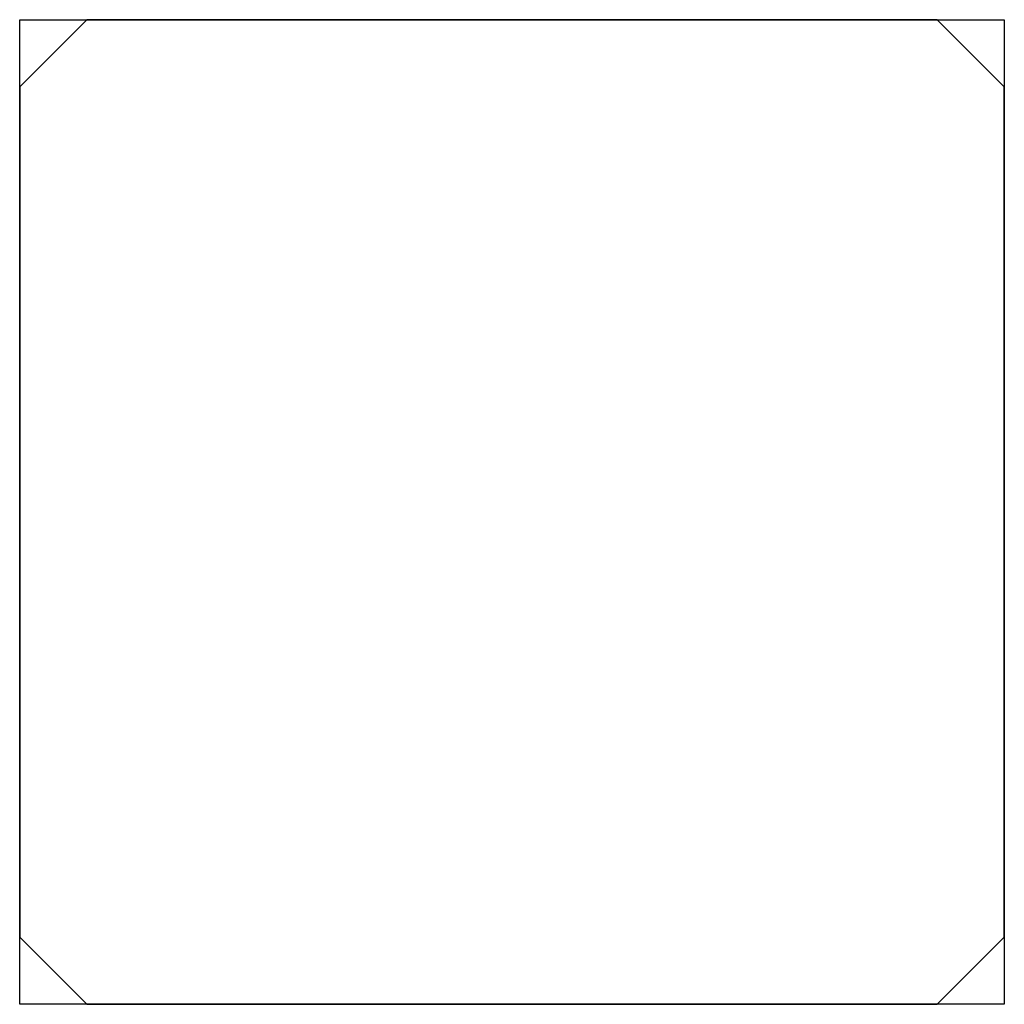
# Model space of a CAD drawing. Header units: millimetres. Extents: x -110 to 230337154, y -20 to 1103899040.
# Tile 16 of 58: x 115184896 to 115185116, y 551919472 to 551919692. Entities that reach past the tile are written whole.
import ezdxf

# ---------------------------------------------------------------- set-up
doc = ezdxf.new("R2010")
doc.units = ezdxf.units.MM
doc.header["$LTSCALE"] = 50
doc.layers.add('ONDERLEGGER BOUWKUNDIG', color=7, linetype='Continuous')

msp = doc.modelspace()

# ---------------------------------------------------------------- linework, layer by layer
at = {"layer": 'ONDERLEGGER BOUWKUNDIG'}
for p, q in [((115184910.99, 551919692), (115184895.99, 551919677)), ((115184895.99, 551919472), (115184895.99, 551919692)), ((115184895.99, 551919692), (115185115.99, 551919692)), ((115185100.99, 551919692), (115184910.99, 551919692)), ((115185115.99, 551919677), (115185100.99, 551919692)), ((115185115.99, 551919692), (115185115.99, 551919472)), ((115184895.99, 551919677), (115184895.99, 551919487)), ((115185115.99, 551919487), (115185115.99, 551919677)), ((115184895.99, 551919487), (115184910.99, 551919472)), ((115185100.99, 551919472), (115185115.99, 551919487)), ((115185115.99, 551919472), (115184895.99, 551919472)), ((115184910.99, 551919472), (115185100.99, 551919472))]:
    msp.add_line(p, q, dxfattribs=at)

doc.saveas('drawing.dxf')
